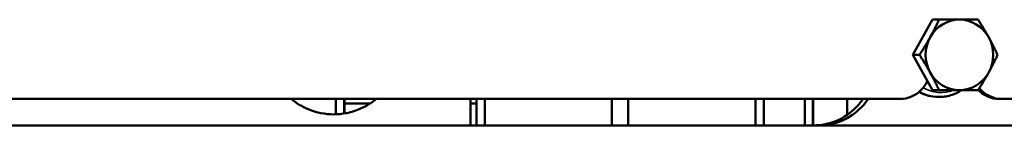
# Model space of a CAD drawing. Header units: millimetres. Extents: x -1252 to 7038, y -1657 to 2073.
# Tile 40 of 54: x 5479 to 5702, y 625 to 649. Entities that reach past the tile are written whole.
import ezdxf

# ---------------------------------------------------------------- set-up
doc = ezdxf.new("R2010")
doc.units = ezdxf.units.MM
doc.layers.add('Видимые тонкие (ГОСТ)', color=7, linetype='Continuous', lineweight=35)
doc.layers.add('Видимый контур (ГОСТ)', color=7, linetype='Continuous', lineweight=50)

msp = doc.modelspace()

# ---------------------------------------------------------------- linework, layer by layer
at = {"layer": 'Видимые тонкие (ГОСТ)'}
for centre, major_axis, start_param, end_param in [((5687.47, 641), (0, -8.55), 5.772753, 6.643822), ((5687.17, 641), (0, -9.55), 5.767563, 6.283185)]:
    msp.add_ellipse(centre, major_axis=major_axis, ratio=0.95617, start_param=start_param, end_param=end_param, dxfattribs=at)
at = {"layer": 'Видимый контур (ГОСТ)'}
for p, q in [((5681.15, 641), (5685.57, 649)), ((5685.57, 649), (5687.06, 649)), ((5681.15, 641), (5682.64, 641)), ((5685.57, 633), (5681.15, 641)), ((5685.57, 633), (5687.06, 633)), ((5678.26, 631), (5441.84, 631)), ((5550.54, 631), (5550.54, 627.51)), ((5552.41, 627.69), (5552.41, 631)), ((5552.46, 631), (5552.46, 627.7)), ((5581.03, 625), (5581.03, 631)), ((5581.04, 631), (5581.04, 625)), ((5582.39, 631), (5582.39, 625)), ((5584.25, 625), (5584.25, 631)), ((5612.99, 631), (5612.99, 625)), ((5616.73, 625), (5616.73, 631)), ((5645.52, 631), (5645.52, 625)), ((5647.39, 625), (5647.39, 631)), ((5647.44, 631), (5647.44, 625)), ((5656.65, 631), (5656.65, 625)), ((5658.52, 625), (5658.52, 631)), ((5658.57, 631), (5658.57, 625)), ((5666.24, 631), (5666.24, 627.36)), ((5686.88, 631.45), (5687.17, 631.45)), ((5700.63, 631), (5701.21, 631)), ((5903.73, 631), (5701.21, 631)), ((5558.33, 630), (5552.46, 630)), ((5582.39, 630), (5581.04, 630)), ((5899.23, 625), (5424.57, 625))]:
    msp.add_line(p, q, dxfattribs=at)
for centre, major_axis, start_param, end_param in [((5691.68, 641), (0, 8), 0, 1.047198), ((5691.68, 641), (0, 8), 5.235988, 6.283185), ((5691.68, 641), (0, -8), 4.18879, 5.235988), ((5691.68, 641), (0, 8), 4.18879, 5.235988), ((5691.68, 641), (0, -8), 5.235988, 6.283185), ((5691.68, 641), (0, -8), 0, 1.047198), ((5686.88, 641), (0, -9.55), 5.789599, 6.283185)]:
    msp.add_ellipse(centre, major_axis=major_axis, ratio=0.95617, start_param=start_param, end_param=end_param, dxfattribs=at)
for points in [[(5685.06, 645), (5686.08, 646.86), (5687.06, 649)], [(5687.06, 649), (5689.63, 649), (5691.68, 649)], [(5691.68, 649), (5693.73, 649), (5695.89, 649)], [(5695.89, 649), (5697.28, 646.86), (5698.31, 645)], [(5682.64, 641), (5684.03, 643.14), (5685.06, 645)], [(5698.31, 645), (5699.33, 643.14), (5700.31, 641)], [(5685.06, 637), (5684.03, 638.86), (5682.64, 641)], [(5700.31, 641), (5699.33, 638.86), (5698.31, 637)], [(5687.06, 633), (5686.08, 635.14), (5685.06, 637)], [(5698.31, 637), (5697.28, 635.14), (5695.89, 633)], [(5691.68, 633), (5689.63, 633), (5687.06, 633)], [(5695.89, 633), (5693.73, 633), (5691.68, 633)]]:
    msp.add_rational_spline(points, [1, 1.0379548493, 1], degree=2, dxfattribs=at)
for points, knots in [([(5678.26, 631), (5679.12, 631), (5680.02, 631.18), (5681.69, 631.89), (5682.44, 632.43), (5683.59, 633.62), (5684.07, 634.32), (5684.41, 635.1)], [-3.1653295, -3.1653295, -3.1653295, -3.1653295, -2.9015142, -2.9015142, -2.6376989, -2.6376989, -2.3970044, -2.3970044, -2.3970044, -2.3970044]), ([(5687.17, 631.45), (5688.15, 631.45), (5689.12, 631.61), (5690.8, 632.19), (5691.52, 632.55), (5692.18, 633)], [1.620807, 1.620807, 1.620807, 1.620807, 1.9378581, 1.9378581, 2.1963595, 2.1963595, 2.1963595, 2.1963595]), ([(5700.63, 631), (5699.8, 631), (5698.91, 631.18), (5697.28, 631.89), (5696.53, 632.43), (5695.94, 633.05), (5695.93, 633.06), (5695.93, 633.06)], [3.1657651, 3.1657651, 3.1657651, 3.1657651, 3.4295822, 3.4295822, 3.6933992, 3.6933992, 3.6949131, 3.6949131, 3.6949131, 3.6949131]), ([(5696.18, 633.45), (5696.29, 633.31), (5696.41, 633.18), (5697.12, 632.43), (5697.86, 631.89), (5699.5, 631.18), (5700.38, 631), (5701.21, 631)], [-3.7466379, -3.7466379, -3.7466379, -3.7466379, -3.6933745, -3.6933745, -3.4295593, -3.4295593, -3.165744, -3.165744, -3.165744, -3.165744]), ([(5559.67, 631), (5559.27, 630.67), (5558.85, 630.35), (5557.59, 629.5), (5556.7, 629.03), (5553.93, 627.87), (5551.92, 627.5), (5548.15, 627.5), (5546.13, 627.88), (5542.87, 629.24), (5541.55, 630.05), (5540.41, 631)], [5.819448, 5.819448, 5.819448, 5.819448, 5.971279, 5.971279, 6.257423, 6.257423, 6.82971, 6.82971, 7.406104, 7.406104, 7.844596, 7.844596, 7.844596, 7.844596]), ([(5540.42, 631), (5541.56, 630.05), (5542.87, 629.24), (5546.14, 627.88), (5548.15, 627.5), (5550.04, 627.5)], [1.267939, 1.267939, 1.267939, 1.267939, 1.706545, 1.706545, 2.282978, 2.282978, 2.282978, 2.282978]), ([(5658.61, 625), (5660.34, 625), (5662.18, 625.35), (5665.56, 626.78), (5667.1, 627.86), (5668.86, 629.67), (5669.38, 630.31), (5669.85, 631)], [2.116951, 2.116951, 2.116951, 2.116951, 2.646049, 2.646049, 3.175147, 3.175147, 3.416548, 3.416548, 3.416548, 3.416548]), ([(5671.02, 631), (5670.56, 630.31), (5670.04, 629.67), (5668.27, 627.86), (5666.73, 626.78), (5663.35, 625.35), (5661.51, 625), (5659.78, 625)], [5.042345, 5.042345, 5.042345, 5.042345, 5.283758, 5.283758, 5.812809, 5.812809, 6.34186, 6.34186, 6.34186, 6.34186])]:
    msp.add_open_spline(points, degree=3, knots=knots, dxfattribs=at)

doc.saveas('drawing.dxf')
